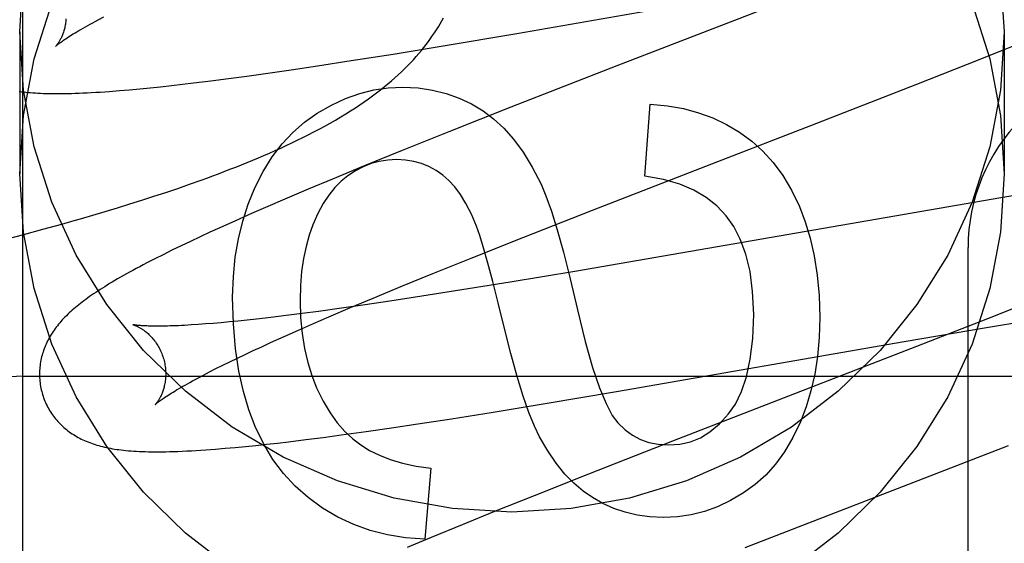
# Model space of a CAD drawing. Header units: inches. Extents: x 0 to 248, y 0 to 160.
# Tile 28 of 68: x 81.7975 to 81.9535, y 82.0943 to 82.1773. Entities that reach past the tile are written whole.
import ezdxf

# ---------------------------------------------------------------- set-up
doc = ezdxf.new("R2010")
doc.units = ezdxf.units.IN
doc.header["$LTSCALE"] = 13.627625
doc.header["$MEASUREMENT"] = 0
doc.linetypes.add('HIDDEN', pattern=[0.2, 0.1, -0.1])
doc.layers.add('DEFAULT_2', color=8, linetype='HIDDEN')
doc.layers.add('RIGHTHAND_DOOR_ASSEMBLY', color=7, linetype='CONTINUOUS')

msp = doc.modelspace()

# ---------------------------------------------------------------- linework, layer by layer
at = {"layer": 'DEFAULT_2', "color": 8, "linetype": 'HIDDEN'}
for p, q in [((81.79798911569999, 78.8715955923), (81.79798911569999, 84.37209959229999)), ((81.8762499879, 82.1750988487), (81.9208772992, 82.1828707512)), ((81.9209020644, 82.1810902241), (81.8921118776, 82.1699456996)), ((81.8099007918, 82.177235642), (81.8108052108, 82.1777138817)), ((81.7974891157, 82.1753488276), (81.7974891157, 82.1528568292)), ((81.8645931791, 82.17313340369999), (81.8762499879, 82.1750988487)), ((81.9533745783, 82.1724975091), (81.957915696, 82.1743410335)), ((81.9534891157, 82.1753488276), (81.9534891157, 82.1528568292)), ((81.8566488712, 82.1718320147), (81.8645931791, 82.17313340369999)), ((81.8500299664, 82.1707795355), (81.8566488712, 82.1718320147)), ((81.9476719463, 82.17021347), (81.9533745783, 82.1724975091)), ((81.8405063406, 82.1693322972), (81.8446736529, 82.1699543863)), ((81.8446736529, 82.1699543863), (81.8500299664, 82.1707795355)), ((81.8921118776, 82.1699456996), (81.8753194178, 82.16339497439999)), ((81.93968725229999, 82.1670576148), (81.9476719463, 82.17021347)), ((81.8306043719, 82.16794403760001), (81.8334927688, 82.168333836)), ((81.8334927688, 82.168333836), (81.8364531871, 82.1687470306)), ((81.8364531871, 82.1687470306), (81.8405063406, 82.1693322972)), ((81.818153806, 82.1664677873), (81.8198226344, 82.1666413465)), ((81.8198226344, 82.1666413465), (81.82152516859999, 82.1668275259)), ((81.82152516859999, 82.1668275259), (81.823268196, 82.167026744)), ((81.823268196, 82.167026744), (81.8250508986, 82.1672386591)), ((81.8250508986, 82.1672386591), (81.8277906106, 82.1675787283)), ((81.8277906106, 82.1675787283), (81.8306043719, 82.16794403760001)), ((81.9237971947, 82.16086484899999), (81.93968725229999, 82.1670576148)), ((81.8132905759, 82.16602257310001), (81.8148894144, 82.1661578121)), ((81.8148894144, 82.1661578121), (81.8165114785, 82.1663065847)), ((81.8165114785, 82.1663065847), (81.818153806, 82.1664677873)), ((81.8965572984, 82.1524515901), (81.8974167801, 82.1638703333)), ((81.8753194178, 82.16339497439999), (81.8655056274, 82.15951174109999)), ((81.9071854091, 82.1544392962), (81.9237971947, 82.16086484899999)), ((81.8655056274, 82.15951174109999), (81.858108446, 82.1565431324)), ((81.858108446, 82.1565431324), (81.8519782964, 82.1540467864)), ((81.8519782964, 82.1540467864), (81.847043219, 82.1520068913)), ((81.8882448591, 82.1470835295), (81.9071854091, 82.1544392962)), ((81.82252346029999, 82.1505350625), (81.8243890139, 82.1511809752)), ((81.8243890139, 82.1511809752), (81.8262408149, 82.1518394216)), ((81.847043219, 82.1520068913), (81.84322182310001, 82.1504046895)), ((81.8187507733, 82.1492770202), (81.8206440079, 82.1499006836)), ((81.8206440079, 82.1499006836), (81.82252346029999, 82.1505350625)), ((81.84322182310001, 82.1504046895), (81.83952202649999, 82.1488309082)), ((81.9590614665, 82.1500374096), (81.952975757, 82.1490437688)), ((81.8129898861, 82.1474633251), (81.81492350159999, 82.1480589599)), ((81.81492350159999, 82.1480589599), (81.8168438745, 82.1486633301)), ((81.8168438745, 82.1486633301), (81.8187507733, 82.1492770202)), ((81.83952202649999, 82.1488309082), (81.8368317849, 82.1476702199)), ((81.952975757, 82.1490437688), (81.8854476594, 82.1373747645)), ((81.8090841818, 82.1462962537), (81.81104325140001, 82.1468758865)), ((81.81104325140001, 82.1468758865), (81.8129898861, 82.1474633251)), ((81.8342175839, 82.1465270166), (81.83168005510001, 82.1454007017)), ((81.8368317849, 82.1476702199), (81.8342175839, 82.1465270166)), ((81.877392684, 82.14281719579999), (81.8882448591, 82.1470835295)), ((81.8011429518, 82.1440510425), (81.8041389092, 82.1448798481)), ((81.8041389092, 82.1448798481), (81.8061245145, 82.1454409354)), ((81.83168005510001, 82.1454007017), (81.82922397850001, 82.1442924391)), ((81.7950920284, 82.1424353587), (81.7981264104, 82.1432364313)), ((81.7981264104, 82.1432364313), (81.8011429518, 82.1440510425)), ((81.827635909, 82.143564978), (81.8260858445, 82.1428455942)), ((81.82922397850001, 82.1442924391), (81.827635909, 82.143564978)), ((81.82456738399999, 82.1421308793), (81.8230753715, 82.1414177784)), ((81.8260858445, 82.1428455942), (81.82456738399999, 82.1421308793)), ((81.8690186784, 82.1394804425), (81.877392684, 82.14281719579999)), ((81.82022025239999, 82.1400178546), (81.8188986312, 82.1393511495)), ((81.8216189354, 82.1407099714), (81.82022025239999, 82.1400178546)), ((81.8230753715, 82.1414177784), (81.8216189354, 82.1407099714)), ((81.94778911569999, 81.5363675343), (81.94778911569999, 82.1411714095)), ((81.8188986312, 82.1393511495), (81.8176602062, 82.1387135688)), ((81.8629779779, 82.1370400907), (81.8690186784, 82.1394804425)), ((81.8581324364, 82.135056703), (81.8629779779, 82.1370400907)), ((81.8854476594, 82.1373747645), (81.8752381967, 82.1356646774)), ((81.8752381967, 82.1356646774), (81.86756895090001, 82.1344167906)), ((81.8534810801, 82.1331260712), (81.8581324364, 82.135056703)), ((81.86756895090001, 82.1344167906), (81.8612359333, 82.1334177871)), ((81.8499137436, 82.131623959), (81.8534810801, 82.1331260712)), ((81.85615798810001, 82.1326425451), (81.8522415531, 82.1320635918)), ((81.8612359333, 82.1334177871), (81.85615798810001, 82.1326425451)), ((81.9584900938, 82.1328675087), (81.95085707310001, 82.129837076)), ((81.8422344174, 82.1306820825), (81.8397208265, 82.13036341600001)), ((81.8448444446, 82.1310264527), (81.8422344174, 82.1306820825)), ((81.8484667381, 82.1315240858), (81.8448444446, 82.1310264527)), ((81.84649473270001, 82.13016338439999), (81.8499137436, 82.131623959)), ((81.8522415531, 82.1320635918), (81.8484667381, 82.1315240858)), ((81.82813059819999, 82.129126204), (81.82691785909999, 82.129028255)), ((81.829398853, 82.1292368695), (81.82813059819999, 82.129126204)), ((81.8307213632, 82.1293602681), (81.829398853, 82.1292368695)), ((81.8320968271, 82.1294963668), (81.8307213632, 82.1293602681)), ((81.8335238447, 82.1296450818), (81.8320968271, 82.1294963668)), ((81.83500107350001, 82.1298062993), (81.8335238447, 82.1296450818)), ((81.83730819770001, 82.13007125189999), (81.83500107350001, 82.1298062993)), ((81.8397208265, 82.13036341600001), (81.83730819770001, 82.13007125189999)), ((81.8416672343, 82.1280583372), (81.8440341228, 82.1290973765)), ((81.8440341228, 82.1290973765), (81.84649473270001, 82.13016338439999)), ((81.95085707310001, 82.129837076), (81.9396381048, 82.1254443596)), ((81.950686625, 82.12848198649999), (81.9588056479, 82.1298320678)), ((81.82576185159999, 82.1289429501), (81.8246641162, 82.1288701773)), ((81.82691785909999, 82.129028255), (81.82576185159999, 82.1289429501)), ((81.8393983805, 82.1270478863), (81.8416672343, 82.1280583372)), ((81.9376830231, 82.1262555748), (81.950686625, 82.12848198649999)), ((81.83584638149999, 82.1254319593), (81.8372318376, 82.12606771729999)), ((81.8372318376, 82.12606771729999), (81.8393983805, 82.1270478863)), ((81.8920670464, 82.1183121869), (81.9376830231, 82.1262555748)), ((81.8332224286, 82.1242054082), (81.8345095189, 82.1248110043)), ((81.8345095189, 82.1248110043), (81.83584638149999, 82.1254319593)), ((81.9396381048, 82.1254443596), (81.9009508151, 82.11045314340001)), ((81.8296718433, 82.1224870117), (81.83080243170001, 82.123042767)), ((81.83080243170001, 82.123042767), (81.8319863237, 82.12361577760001)), ((81.8319863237, 82.12361577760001), (81.8332224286, 82.1242054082)), ((81.8266108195, 82.1209304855), (81.82757465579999, 82.1214299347)), ((81.82757465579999, 82.1214299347), (81.8285955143, 82.1219491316)), ((81.8285955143, 82.1219491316), (81.8296718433, 82.1224870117)), ((81.79798911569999, 82.120771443), (82.29798911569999, 82.120771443)), ((81.82570515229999, 82.12045174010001), (81.8266108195, 82.1209304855)), ((81.8804446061, 82.1163523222), (81.8920670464, 82.1183121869)), ((81.86592109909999, 82.1140040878), (81.8725226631, 82.1150542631)), ((81.8725226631, 82.1150542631), (81.8804446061, 82.1163523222)), ((81.86057800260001, 82.1131804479), (81.86592109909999, 82.1140040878)), ((81.8484521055, 82.1114290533), (81.8523757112, 82.1119745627)), ((81.8523757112, 82.1119745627), (81.8564203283, 82.1125592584)), ((81.8564203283, 82.1125592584), (81.86057800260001, 82.1131804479)), ((81.8383396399, 82.11015237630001), (81.8401007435, 82.1103584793)), ((81.8401007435, 82.1103584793), (81.8428085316, 82.1106899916)), ((81.8428085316, 82.1106899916), (81.8455931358, 82.1110472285)), ((81.8455931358, 82.1110472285), (81.8484521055, 82.1114290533)), ((81.9009508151, 82.11045314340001), (81.8876312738, 82.1052332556)), ((81.82851799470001, 82.1091867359), (81.83006905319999, 82.1093135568)), ((81.83006905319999, 82.1093135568), (81.8316456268, 82.10945389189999)), ((81.8316456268, 82.10945389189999), (81.8332621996, 82.1096084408)), ((81.8332621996, 82.1096084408), (81.8349198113, 82.10977693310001)), ((81.8349198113, 82.10977693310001), (81.83661306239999, 82.1099584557)), ((81.83661306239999, 82.1099584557), (81.8383396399, 82.11015237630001)), ((81.9124737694, 82.0935790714), (81.954191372, 82.1097614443)), ((81.8626691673, 82.1061623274), (81.8616869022, 82.09492769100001)), ((81.8876312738, 82.1052332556), (81.87899866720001, 82.1018028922)), ((81.87899866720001, 82.1018028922), (81.8727156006, 82.0992728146)), ((81.8727156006, 82.0992728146), (81.8676324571, 82.09719955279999)), ((81.8676324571, 82.09719955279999), (81.8627083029, 82.0951633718)), ((81.8627083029, 82.0951633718), (81.8588954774, 82.0935640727))]:
    msp.add_line(p, q, dxfattribs=at)
for points in [[(81.7974891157, 82.1753488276), (81.7980722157, 82.1845936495)], [(81.9529060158, 82.1845936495), (81.9534891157, 82.1753488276)], [(81.7974891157, 82.1528568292), (81.7980722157, 82.1621016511), (81.799755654, 82.1710816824), (81.8025636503, 82.1798592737)], [(81.9484145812, 82.1798592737), (81.9512225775, 82.1710816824), (81.9529060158, 82.1621016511), (81.9534891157, 82.1528568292)], [(81.8262408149, 82.1518394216), (81.8271617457, 82.1521737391), (81.8280794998, 82.1525116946), (81.8289941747, 82.1528534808), (81.8299058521, 82.1531992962), (81.830814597, 82.1535493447), (81.83172052, 82.1539038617), (81.8326234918, 82.15426300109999), (81.8335234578, 82.15462695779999), (81.83442025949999, 82.1549958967), (81.8353137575, 82.1553700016), (81.83620381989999, 82.15574947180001), (81.8370902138, 82.1561344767), (81.8379730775, 82.1565253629), (81.83885209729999, 82.1569222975), (81.83972830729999, 82.15732608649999), (81.84060222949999, 82.1577373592), (81.8414747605, 82.1581569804), (81.842346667, 82.1585858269), (81.8432184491, 82.1590247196), (81.8440921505, 82.1594753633), (81.8449635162, 82.159936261), (81.8458314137, 82.1604074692), (81.8466894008, 82.1608860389), (81.8475329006, 82.1613697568), (81.8483573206, 82.1618561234), (81.8491576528, 82.1623420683), (81.8499327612, 82.16282659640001), (81.85067921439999, 82.1633070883), (81.851400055, 82.163784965), (81.85209646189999, 82.1642605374), (81.85277017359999, 82.1647345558), (81.85342270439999, 82.1652077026), (81.8540553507, 82.1656805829), (81.8546695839, 82.1661540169), (81.855265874, 82.1666281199), (81.855845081, 82.1671033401), (81.85640727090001, 82.1675794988), (81.8569526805, 82.16805654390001), (81.85748158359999, 82.1685344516), (81.8579942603, 82.16901319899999), (81.8584908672, 82.16949263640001), (81.8589716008, 82.1699726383), (81.8594365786, 82.17045298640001), (81.859885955, 82.17093347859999), (81.86031981, 82.1714138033), (81.8607382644, 82.1718936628), (81.8611413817, 82.172372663), (81.8615291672, 82.17285029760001), (81.8619019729, 82.1733264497), (81.8622599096, 82.1738006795), (81.8626036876, 82.1742733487), (81.8629337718, 82.1747445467), (81.8632507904, 82.1752146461), (81.8635552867, 82.17568396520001), (81.8638477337, 82.17615278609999), (81.8641285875, 82.17662143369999), (81.8643982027, 82.1770901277), (81.8646569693, 82.1775592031)], [(81.8048214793, 82.1774277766), (81.80480624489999, 82.17720869), (81.8047858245, 82.1769944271), (81.8047605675, 82.1767853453), (81.8047308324, 82.1765816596), (81.8046969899, 82.1763836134), (81.8046594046, 82.17619137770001), (81.8046184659, 82.17600521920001), (81.8045744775, 82.1758250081), (81.8045277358, 82.17565063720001), (81.8044785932, 82.17548223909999), (81.80442739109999, 82.17531990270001), (81.8043744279, 82.1751635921), (81.8043200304, 82.1750133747), (81.8042643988, 82.1748689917), (81.8042077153, 82.17473019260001), (81.8041502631, 82.1745970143), (81.8040922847, 82.1744694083), (81.8040340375, 82.17434737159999), (81.80397579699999, 82.1742309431), (81.8039177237, 82.1741199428), (81.8038599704, 82.1740142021), (81.8038027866, 82.1739137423), (81.8037463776, 82.1738185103), (81.8036910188, 82.1737285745), (81.803636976, 82.1736439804), (81.8035845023, 82.1735647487), (81.8035338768, 82.1734909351), (81.8034853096, 82.1734224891), (81.8034389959, 82.1733593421), (81.8033952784, 82.1733016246), (81.80335446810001, 82.1732494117), (81.8033169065, 82.1732028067), (81.8032829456, 82.17316191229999), (81.8032529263, 82.1731268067), (81.8032272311, 82.1730976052), (81.8032061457, 82.173074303), (81.8031899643, 82.17305690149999), (81.80317909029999, 82.1730455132), (81.8031739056, 82.1730402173)], [(81.8031748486, 82.1730411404), (81.80318235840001, 82.173048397), (81.8031969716, 82.1730621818), (81.8032192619, 82.17308270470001), (81.8032497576, 82.173110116), (81.8032890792, 82.1731446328), (81.8033376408, 82.1731862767), (81.8033959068, 82.17323510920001), (81.8034643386, 82.1732911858), (81.8035434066, 82.1733545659), (81.8036335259, 82.1734252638), (81.8037351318, 82.1735033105), (81.8038486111, 82.1735887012), (81.80397434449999, 82.1736814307), (81.80411275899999, 82.17378153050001), (81.8042642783, 82.173889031), (81.8044293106, 82.1740039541), (81.8046083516, 82.1741263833), (81.8048015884, 82.1742561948), (81.8050093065, 82.1743933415), (81.8052316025, 82.174537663), (81.8054685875, 82.1746890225), (81.8057203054, 82.1748472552), (81.8059867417, 82.1750121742), (81.806267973, 82.1751836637), (81.8065639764, 82.17536155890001), (81.8068748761, 82.1755457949), (81.80720074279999, 82.1757362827), (81.80754161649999, 82.1759329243), (81.8078975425, 82.176135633), (81.80826846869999, 82.17634427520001), (81.80865433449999, 82.1765587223), (81.809055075, 82.176778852), (81.8094705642, 82.17700451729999), (81.8099007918, 82.177235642)], [(81.9534891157, 82.1753488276), (81.9529060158, 82.16610400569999), (81.9512225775, 82.1571239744), (81.9484145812, 82.1483463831), (81.9445546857, 82.1399582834), (81.9396767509, 82.13209184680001), (81.9338729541, 82.12484936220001), (81.9272085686, 82.118351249), (81.919798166, 82.1126752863), (81.9117346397, 82.1079231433), (81.9031482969, 82.1041435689), (81.8941542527, 82.1014135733), (81.88489097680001, 82.0997500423), (81.87548911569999, 82.0992008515), (81.8660872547, 82.0997500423), (81.8568239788, 82.1014135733), (81.8478299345, 82.1041435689), (81.8392435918, 82.1079231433), (81.8311800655, 82.1126752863), (81.8237696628, 82.118351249), (81.8171052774, 82.12484936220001), (81.8113014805, 82.13209184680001), (81.8064235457, 82.1399582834), (81.8025636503, 82.1483463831), (81.799755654, 82.1571239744), (81.7980722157, 82.16610400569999), (81.7974891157, 82.1753488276)], [(81.84463395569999, 82.162436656), (81.8468888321, 82.1637409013), (81.8491360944, 82.1647910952), (81.851367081, 82.1655797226), (81.8536077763, 82.1661293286), (81.85588416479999, 82.1664624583), (81.858187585, 82.1665715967)], [(81.858187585, 82.1665715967), (81.8606252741, 82.1664489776), (81.86292925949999, 82.16612203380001), (81.8650911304, 82.1655885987), (81.8671361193, 82.1648551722), (81.8690894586, 82.1639282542), (81.8709427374, 82.1628056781)], [(81.7974234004, 82.1658970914), (81.7977661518, 82.1658538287), (81.79811508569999, 82.165813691), (81.7984708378, 82.16577658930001), (81.7988341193, 82.1657424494), (81.7992056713, 82.1657112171), (81.79958620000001, 82.16568286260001), (81.7999764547, 82.165657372), (81.8003772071, 82.1656347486), (81.8007892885, 82.1656150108), (81.8012134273, 82.1655981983), (81.8016504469, 82.1655843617), (81.8021010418, 82.1655735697), (81.80256597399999, 82.1655659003), (81.8030459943, 82.165561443), (81.8035419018, 82.1655602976), (81.80405444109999, 82.1655625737), (81.8045844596, 82.1655683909), (81.805132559, 82.1655778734), (81.80569943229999, 82.1655911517), (81.8062857, 82.16560835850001), (81.806892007, 82.1656296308), (81.8075189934, 82.1656551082), (81.8081673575, 82.1656849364), (81.8088375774, 82.1657192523), (81.8095308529, 82.1657582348), (81.81024566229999, 82.1658019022), (81.810981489, 82.1658503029), (81.8117357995, 82.1659033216), (81.8132905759, 82.16602257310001)], [(81.8974167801, 82.1638703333), (81.9001318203, 82.1636213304), (81.902690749, 82.16317522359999), (81.90507989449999, 82.1625314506), (81.90734027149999, 82.1616916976), (81.9095128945, 82.1606576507), (81.911584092, 82.15942874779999)], [(81.8347615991, 82.1505983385), (81.8360771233, 82.1531961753), (81.8375198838, 82.1555264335), (81.8390854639, 82.1575725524), (81.8407871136, 82.1593842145), (81.8426380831, 82.1610111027), (81.84463395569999, 82.162436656)], [(81.8709427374, 82.1628056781), (81.8725956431, 82.1615791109), (81.8742033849, 82.1600848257), (81.8757703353, 82.15833723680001), (81.8772833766, 82.1562931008), (81.8787293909, 82.1539091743), (81.880112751, 82.1511998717)], [(81.911584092, 82.15942874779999), (81.91350486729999, 82.1580343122), (81.91528503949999, 82.1564308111), (81.916921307, 82.1546346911), (81.9184235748, 82.1525966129), (81.9198017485, 82.1502672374), (81.9210525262, 82.1476630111)], [(81.8572053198, 82.1550913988), (81.8558103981, 82.15501754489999), (81.8544669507, 82.15480571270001), (81.8531835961, 82.1544600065), (81.8519344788, 82.1539681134), (81.85069374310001, 82.1533177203), (81.8494700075, 82.1525129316)], [(81.8645575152, 82.15261654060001), (81.8634767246, 82.15336705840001), (81.8623465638, 82.1539814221), (81.8611749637, 82.1544587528), (81.8599381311, 82.1548016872), (81.8586122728, 82.1550128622), (81.8572053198, 82.1550913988)], [(81.8311800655, 82.090183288), (81.8237696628, 82.0958592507), (81.8171052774, 82.1023573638), (81.8113014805, 82.1095998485), (81.8064235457, 82.117466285), (81.8025636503, 82.1258543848), (81.799755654, 82.13463197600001), (81.7980722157, 82.14361200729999), (81.7974891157, 82.1528568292)], [(81.8494700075, 82.1525129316), (81.8484248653, 82.1516649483), (81.8474269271, 82.1506492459), (81.8464731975, 82.1494743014), (81.845572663, 82.1481146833), (81.84473431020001, 82.14654496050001), (81.8439551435, 82.1447736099)], [(81.8698895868, 82.1445228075), (81.86906738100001, 82.1464474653), (81.8682156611, 82.1481321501), (81.86733168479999, 82.14956777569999), (81.8664236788, 82.1507816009), (81.8654998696, 82.15180088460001), (81.8645575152, 82.15261654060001)], [(81.9534891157, 82.1528568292), (81.9529060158, 82.14361200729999), (81.9512225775, 82.13463197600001), (81.9484145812, 82.1258543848), (81.9445546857, 82.117466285), (81.9396767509, 82.1095998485), (81.9338729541, 82.1023573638), (81.9272085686, 82.0958592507), (81.919798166, 82.090183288)], [(81.880112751, 82.1511998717), (81.88089348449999, 82.1493348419), (81.881742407, 82.1469142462), (81.8826560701, 82.1439633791), (81.883644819, 82.1404063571), (81.8847189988, 82.1361672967), (81.885875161, 82.1312714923)], [(81.9094311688, 82.1461745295), (81.9079789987, 82.14773624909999), (81.9062759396, 82.1490977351), (81.90434683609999, 82.1502645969), (81.9021171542, 82.151220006), (81.8995123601, 82.15194713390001), (81.8965572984, 82.1524515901)], [(81.8312366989, 82.1332973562), (81.83135199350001, 82.1365371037), (81.831660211, 82.13962510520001), (81.8321651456, 82.14255269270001), (81.8328554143, 82.14534587), (81.83371963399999, 82.1480306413), (81.8347615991, 82.1505983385)], [(81.8061245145, 82.1454409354), (81.80711369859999, 82.1457241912), (81.8090841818, 82.1462962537)], [(81.9210525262, 82.1476630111), (81.9219840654, 82.1452397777), (81.9227684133, 82.1426198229), (81.9234135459, 82.1398112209), (81.92389553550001, 82.1367897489), (81.9241904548, 82.1335311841), (81.9243062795, 82.1300436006)], [(81.8439551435, 82.1447736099), (81.84336501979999, 82.1431084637), (81.8428706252, 82.1413125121), (81.84246767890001, 82.1393904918), (81.8421690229, 82.1373281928), (81.8419874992, 82.1351114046), (81.84191882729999, 82.1327448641)], [(81.9138083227, 82.13053480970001), (81.9136381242, 82.13417035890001), (81.913226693, 82.1373732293), (81.9125576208, 82.1401236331), (81.9116801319, 82.1424809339), (81.9106434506, 82.1445044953), (81.9094311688, 82.1461745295)], [(81.87426525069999, 82.1285072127), (81.87332729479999, 82.1323770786), (81.8724723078, 82.1357664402), (81.8716998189, 82.1386750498), (81.871011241, 82.1411036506), (81.8704079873, 82.1430529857), (81.8698895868, 82.1445228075)], [(81.8176602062, 82.1387135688), (81.8170711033, 82.1384053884), (81.8165013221, 82.1381040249), (81.8159503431, 82.1378093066), (81.8154176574, 82.1375210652), (81.8149027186, 82.13723910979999), (81.8144050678, 82.1369632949), (81.8139239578, 82.13669331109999), (81.8134587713, 82.1364289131), (81.8130087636, 82.1361697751), (81.81257325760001, 82.1359155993), (81.8121515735, 82.1356660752), (81.8117430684, 82.1354209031), (81.8113470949, 82.13517976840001), (81.81096304, 82.1349423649), (81.8105902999, 82.1347083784), (81.8102282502, 82.1344774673), (81.8098764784, 82.1342494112), (81.8095345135, 82.13402394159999), (81.8092019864, 82.1338008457), (81.8088785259, 82.1335798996), (81.8085637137, 82.1333608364), (81.8082571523, 82.13314339), (81.80795846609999, 82.1329272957), (81.8076672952, 82.132712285), (81.80738326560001, 82.132498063), (81.807106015, 82.1322843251), (81.8068352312, 82.132070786), (81.8065705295, 82.1318570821), (81.8063118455, 82.1316430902), (81.8060590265, 82.13142860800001)], [(81.8347974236, 82.1127925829), (81.8337919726, 82.1154166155), (81.8329397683, 82.1183445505), (81.8322299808, 82.1215637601), (81.83169509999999, 82.1251121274), (81.8313676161, 82.1290275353), (81.8312366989, 82.1332973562)], [(81.84191882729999, 82.1327448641), (81.84200753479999, 82.1300366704), (81.842241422, 82.1274971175), (81.8426255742, 82.12513235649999), (81.8431447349, 82.1229239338), (81.8437836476, 82.1208533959), (81.8445473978, 82.11892689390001)], [(81.8060590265, 82.13142860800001), (81.8058119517, 82.1312134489), (81.80557046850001, 82.1309973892), (81.805334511, 82.1307802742), (81.8051039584, 82.1305618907), (81.8048788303, 82.13034215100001), (81.80465908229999, 82.1301209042), (81.8044447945, 82.1298981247), (81.80423602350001, 82.1296737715), (81.8040327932, 82.1294477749), (81.8038351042, 82.1292200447), (81.8036430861, 82.1289906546), (81.8034568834, 82.12875972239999), (81.8032764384, 82.1285271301), (81.8031018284, 82.1282929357), (81.8029328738, 82.1280568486), (81.8027695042, 82.1278186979), (81.8026116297, 82.12757826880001), (81.80245906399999, 82.1273351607), (81.8023121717, 82.1270898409), (81.8021711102, 82.1268425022), (81.8020362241, 82.126593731), (81.80190782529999, 82.12634417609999), (81.8017859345, 82.1260940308), (81.80167073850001, 82.12584390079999), (81.8015619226, 82.125593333), (81.8014593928, 82.1253422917), (81.8013628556, 82.1250901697), (81.8012721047, 82.1248364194), (81.8011870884, 82.1245808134), (81.801107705, 82.1243228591), (81.80103411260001, 82.1240628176), (81.800966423, 82.1238008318), (81.8009046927, 82.1235368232), (81.8008489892, 82.1232707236), (81.8007994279, 82.12300269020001), (81.8007561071, 82.1227327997), (81.8007191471, 82.1224612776), (81.8006886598, 82.1221883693), (81.8006647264, 82.1219141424), (81.8006474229, 82.1216386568), (81.800636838, 82.121362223), (81.8006330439, 82.1210851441), (81.8006361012, 82.1208075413), (81.8006460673, 82.1205295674), (81.8006629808, 82.1202514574), (81.8006868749, 82.1199734), (81.8007177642, 82.1196957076), (81.8007556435, 82.1194187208), (81.8008005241, 82.1191425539), (81.8008524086, 82.11886732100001), (81.8009112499, 82.1185933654), (81.8009769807, 82.1183210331), (81.80103892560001, 82.1180884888)], [(81.885875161, 82.1312714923), (81.8871078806, 82.1262726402), (81.8882743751, 82.1221289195), (81.8893729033, 82.1188887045), (81.89040868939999, 82.11640687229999), (81.8913869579, 82.11453830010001), (81.89230596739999, 82.1133313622)], [(81.9098178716, 82.114757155), (81.9109199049, 82.1163337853), (81.9118635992, 82.118305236), (81.9126643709, 82.1206467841), (81.9132759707, 82.12343259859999), (81.9136521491, 82.12673684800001), (81.9138083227, 82.13053480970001)], [(81.9243062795, 82.1300436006), (81.9242000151, 82.1268654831), (81.92392452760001, 82.12386647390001), (81.9234741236, 82.1210544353), (81.92286588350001, 82.1184057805), (81.9221168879, 82.1158969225), (81.9212214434, 82.1135357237)], [(81.8154648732, 82.12891200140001), (81.8154530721, 82.1289146), (81.8154434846, 82.1289168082), (81.81544956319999, 82.12891520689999), (81.8154646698, 82.1289110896), (81.81548741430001, 82.1289045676), (81.8155174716, 82.1288955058), (81.8155545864, 82.128883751), (81.8155985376, 82.12886914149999), (81.8156488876, 82.1288515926), (81.8157052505, 82.128831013), (81.815767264, 82.1288073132), (81.815834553, 82.1287804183), (81.8159068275, 82.12875022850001), (81.8159837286, 82.1287166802), (81.8160651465, 82.1286796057), (81.8161509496, 82.1286388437), (81.81624087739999, 82.1285942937), (81.8163347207, 82.1285458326), (81.8164322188, 82.1284933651), (81.81653309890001, 82.12843680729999), (81.81663720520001, 82.12837601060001), (81.8167443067, 82.1283108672), (81.8168543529, 82.1282411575), (81.81696729, 82.12816665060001), (81.81708286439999, 82.1280872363), (81.8172008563, 82.1280027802), (81.8173210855, 82.1279131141), (81.8174432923, 82.1278181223), (81.8175674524, 82.1277174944), (81.81769353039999, 82.1276109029), (81.81782121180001, 82.1274982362), (81.8179502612, 82.12737930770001), (81.81808033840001, 82.127254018), (81.81821107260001, 82.1271222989), (81.8183422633, 82.1269839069), (81.8184737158, 82.1268385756), (81.8186049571, 82.1266863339), (81.8187355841, 82.1265271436), (81.8188651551, 82.12636102), (81.8189932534, 82.126187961), (81.8191193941, 82.126008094), (81.8192431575, 82.1258214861), (81.8193639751, 82.12562846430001), (81.81948130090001, 82.1254293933), (81.81959476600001, 82.125224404), (81.8197040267, 82.1250136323), (81.8198085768, 82.1247975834), (81.81990795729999, 82.1245767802), (81.8200018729, 82.1243514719), (81.8200900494, 82.1241219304), (81.8201721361, 82.1238887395), (81.8202477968, 82.1236526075), (81.82030792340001, 82.1234462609)], [(81.8246641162, 82.1288701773), (81.82362639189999, 82.1288097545), (81.82313052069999, 82.1287840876), (81.822650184, 82.12876138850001), (81.8221855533, 82.12874160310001), (81.8217366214, 82.1287246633), (81.8213034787, 82.1287104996), (81.8208859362, 82.1286990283), (81.82048376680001, 82.1286901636), (81.82009719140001, 82.1286838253), (81.8197259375, 82.1286799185), (81.8193711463, 82.12867835), (81.8190334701, 82.12867899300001), (81.8187135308, 82.128681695), (81.8184121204, 82.1286862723), (81.81812877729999, 82.1286925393), (81.81786345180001, 82.1287002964), (81.8176155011, 82.1287093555), (81.8173844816, 82.1287195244), (81.8171697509, 82.12873062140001), (81.8169708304, 82.1287424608), (81.8167868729, 82.1287548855), (81.8166171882, 82.1287677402), (81.8164610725, 82.1287808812), (81.8163178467, 82.1287941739), (81.8161869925, 82.12880747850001), (81.8160679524, 82.1288206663), (81.8159603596, 82.1288335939), (81.8158638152, 82.1288461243), (81.8157779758, 82.1288581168), (81.8157024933, 82.1288694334), (81.8156370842, 82.1288799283), (81.8155814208, 82.1288894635), (81.8155353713, 82.12889786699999), (81.81549878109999, 82.1289049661), (81.8154714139, 82.1289106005), (81.8154648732, 82.12891200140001)], [(81.87988689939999, 82.111117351), (81.87906249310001, 82.112828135), (81.8781932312, 82.1149923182), (81.8772792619, 82.11758964), (81.8763201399, 82.1206808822), (81.87531542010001, 82.1243268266), (81.87426525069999, 82.1285072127)], [(81.8203079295, 82.1234462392), (81.8203636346, 82.123235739), (81.82042064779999, 82.1229944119), (81.82047063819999, 82.1227522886), (81.8205135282, 82.1225101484), (81.8205493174, 82.1222686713), (81.8205780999, 82.1220282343), (81.8205999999, 82.1217892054), (81.82061514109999, 82.1215522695), (81.8206236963, 82.1213181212), (81.8206258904, 82.1210870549), (81.8206219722, 82.1208593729), (81.8206122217, 82.1206356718), (81.8205969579, 82.120416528), (81.8205765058, 82.1202022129), (81.8205512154, 82.1199930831), (81.82052144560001, 82.1197893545), (81.8204875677, 82.1195912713), (81.82044994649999, 82.1193990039), (81.8204089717, 82.11921281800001), (81.82036494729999, 82.119032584), (81.82031816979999, 82.118858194), (81.8202689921, 82.1186897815), (81.8202177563, 82.1185274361), (81.8201647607, 82.11837112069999), (81.82011033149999, 82.118220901), (81.8200546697, 82.1180765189), (81.81999795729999, 82.1179377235), (81.8199404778, 82.1178045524), (81.81988247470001, 82.1176769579), (81.8198242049, 82.1175549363), (81.81976594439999, 82.1174385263), (81.8197078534, 82.1173275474), (81.8196500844, 82.11722183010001), (81.819592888, 82.11712139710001), (81.8195364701, 82.1170261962), (81.8194811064, 82.1169362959), (81.8194270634, 82.1168517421), (81.81937459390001, 82.1167725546), (81.8193239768, 82.1166987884), (81.8192754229, 82.1166303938), (81.81922912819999, 82.1165673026), (81.8191854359, 82.1165096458), (81.819144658, 82.1164574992), (81.8191071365, 82.1164109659), (81.819073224, 82.1163701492), (81.8190432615, 82.11633512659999), (81.8190176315, 82.1163060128), (81.81899662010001, 82.1162828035), (81.81898052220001, 82.1162654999), (81.8189697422, 82.1162542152), (81.8189646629, 82.1162490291)], [(81.8189657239, 82.1162500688), (81.8189733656, 82.1162574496), (81.8189881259, 82.1162713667), (81.8190105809, 82.11629203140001), (81.8190412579, 82.11631959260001), (81.8190807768, 82.1163542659), (81.8191295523, 82.1163960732), (81.8191880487, 82.1164450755), (81.819256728, 82.1165013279), (81.8193360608, 82.11656489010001), (81.8194264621, 82.1166357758), (81.8195283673, 82.1167140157), (81.8196421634, 82.1167996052), (81.8197682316, 82.1168925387), (81.8199069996, 82.1169928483), (81.82005889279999, 82.1171005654), (81.82022431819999, 82.1172157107), (81.8204037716, 82.1173383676), (81.8205974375, 82.11746841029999), (81.8208055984, 82.11760579), (81.82102835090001, 82.1177503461), (81.8212658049, 82.1179019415), (81.821518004, 82.1180604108), (81.8217849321, 82.118225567), (81.8220666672, 82.11839729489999), (81.8223631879, 82.11857543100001), (81.82267461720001, 82.1187599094), (81.823001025, 82.1189506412), (81.8233424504, 82.11914752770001), (81.8236989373, 82.1193504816), (81.8240704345, 82.1195593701), (81.8244568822, 82.119774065), (81.8248582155, 82.1199944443), (81.82527431, 82.120220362), (81.82570515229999, 82.12045174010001)], [(81.8445473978, 82.11892689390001), (81.8455772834, 82.1168168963), (81.8466649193, 82.114958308), (81.8478125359, 82.1133631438), (81.8490134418, 82.11199535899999), (81.850260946, 82.1108189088), (81.8515572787, 82.10984580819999)], [(81.8010389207, 82.1180885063), (81.8011046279, 82.1178615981), (81.8011885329, 82.11759520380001), (81.8012791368, 82.1173309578), (81.8013763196, 82.1170691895), (81.8014799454, 82.1168102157), (81.8015899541, 82.11655413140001), (81.8017062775, 82.1163010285), (81.8018287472, 82.1160511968), (81.8019571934, 82.11580489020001), (81.8020914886, 82.1155622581), (81.80223147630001, 82.1153234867), (81.8023770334, 82.11508867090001), (81.8025280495, 82.11485787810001), (81.8026843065, 82.1146313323), (81.8028455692, 82.1144092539), (81.8030117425, 82.1141916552), (81.8031827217, 82.1139785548), (81.80335829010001, 82.1137700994), (81.8035382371, 82.113566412), (81.803722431, 82.1133675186), (81.8039106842, 82.1131735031), (81.8041029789, 82.1129842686), (81.8042993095, 82.1127997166), (81.80449950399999, 82.112619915), (81.80470329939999, 82.1124450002), (81.8049110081, 82.1122746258), (81.8051227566, 82.1121086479), (81.80533902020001, 82.11194668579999), (81.8055603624, 82.1117883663), (81.8057868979, 82.11163369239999), (81.8060191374, 82.1114824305), (81.8062566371, 82.1113349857), (81.8064993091, 82.1111914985), (81.8067465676, 82.1110523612), (81.8069978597, 82.1109178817), (81.80725289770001, 82.1107881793), (81.8075111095, 82.1106634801), (81.8077727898, 82.1105435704), (81.8080380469, 82.1104283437), (81.8083070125, 82.1103176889), (81.8085799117, 82.1102114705), (81.8088567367, 82.1101096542), (81.80913759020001, 82.1100121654), (81.8094225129, 82.1099189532), (81.8097115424, 82.1098299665), (81.8100049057, 82.1097450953), (81.8103028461, 82.1096642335), (81.8106054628, 82.1095873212), (81.81091289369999, 82.10951429), (81.8112253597, 82.1094450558), (81.8115430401, 82.1093795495), (81.8118662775, 82.1093176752), (81.8121952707, 82.1092593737), (81.8125306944, 82.1092045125), (81.81287290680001, 82.10915303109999), (81.81322318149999, 82.10910475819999), (81.81358262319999, 82.1090595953), (81.8139524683, 82.1090174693), (81.81433417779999, 82.108978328), (81.8147286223, 82.108942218), (81.8151373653, 82.1089091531), (81.8155601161, 82.10887931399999), (81.8159970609, 82.108852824), (81.8164481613, 82.10882980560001), (81.8169130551, 82.1088103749), (81.8173925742, 82.1087945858), (81.8178868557, 82.1087825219), (81.818397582, 82.1087742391), (81.8189261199, 82.108769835), (81.8194739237, 82.1087694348), (81.8200425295, 82.1087731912), (81.8206334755, 82.1087812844), (81.8212487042, 82.1087939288), (81.82188897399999, 82.1088113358), (81.8225568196, 82.1088337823), (81.823248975, 82.1088613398), (81.8239637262, 82.1088940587), (81.8246974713, 82.1089318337), (81.8254466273, 82.108974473), (81.8262074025, 82.10902169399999), (81.8269748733, 82.1090730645), (81.82851799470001, 82.1091867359)], [(81.9003021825, 82.1098458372), (81.90208781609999, 82.1099786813), (81.9037786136, 82.1103693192), (81.9053605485, 82.1110022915), (81.9068757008, 82.1119239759), (81.90836615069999, 82.1131807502), (81.9098178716, 82.114757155)], [(81.9212214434, 82.1135357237), (81.9200214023, 82.11101067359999), (81.9187038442, 82.1087604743), (81.9172716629, 82.106802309), (81.915716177, 82.1050846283), (81.91402870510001, 82.1035558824), (81.9122121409, 82.1022332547)], [(81.8454795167, 82.0998389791), (81.84319417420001, 82.1014990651), (81.8411209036, 82.1033407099), (81.8392691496, 82.105347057), (81.8376105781, 82.1075686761), (81.83611685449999, 82.1100561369), (81.8347974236, 82.1127925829)], [(81.89230596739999, 82.1133313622), (81.8934255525, 82.1122548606), (81.89461420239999, 82.1113821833), (81.8958567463, 82.110718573), (81.8971986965, 82.1102483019), (81.8986855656, 82.1099556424), (81.9003021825, 82.1098458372)], [(81.8882694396, 82.1014965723), (81.886782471, 82.10252477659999), (81.8853259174, 82.1037742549), (81.8838945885, 82.1052367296), (81.8825040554, 82.10693703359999), (81.8811698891, 82.1089), (81.87988689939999, 82.111117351)], [(81.8515572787, 82.10984580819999), (81.8529344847, 82.1089883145), (81.8544929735, 82.108222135), (81.85622465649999, 82.1075415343), (81.8581537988, 82.1069637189), (81.8603046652, 82.106505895), (81.8626691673, 82.1061623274)], [(81.8995040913, 82.0983656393), (81.8973637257, 82.0984670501), (81.8953429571, 82.0987371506), (81.893453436, 82.099176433), (81.8916602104, 82.0997834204), (81.889928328, 82.1005566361), (81.8882694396, 82.1014965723)], [(81.9122121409, 82.1022332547), (81.9101578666, 82.10102422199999), (81.9080907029, 82.1000473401), (81.90602246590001, 82.099308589), (81.9039177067, 82.0987900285), (81.9017409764, 82.09847371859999), (81.8995040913, 82.0983656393)], [(81.8616869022, 82.09492769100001), (81.8586539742, 82.0951324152), (81.8557696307, 82.09558139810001), (81.8530487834, 82.0962734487), (81.8504466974, 82.0972121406), (81.847918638, 82.0984010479), (81.8454795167, 82.0998389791)]]:
    msp.add_lwpolyline(points, dxfattribs=at)
for centre, radius, start, end in [((81.79798911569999, 81.98077144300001), 0.25, 90, 270), ((81.9765826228, 82.1411775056), 0.0287935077, 89.99215061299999, 180.0121305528), ((81.79798911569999, 81.98077144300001), 0.14, 90, 270)]:
    msp.add_arc(centre, radius, start, end, dxfattribs=at)
at = {"layer": 'RIGHTHAND_DOOR_ASSEMBLY', "color": 8, "linetype": 'HIDDEN'}
msp.add_line((81.8729891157, 90.24377144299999), (81.8729891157, 73.433771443), dxfattribs=at)

doc.saveas('drawing.dxf')
